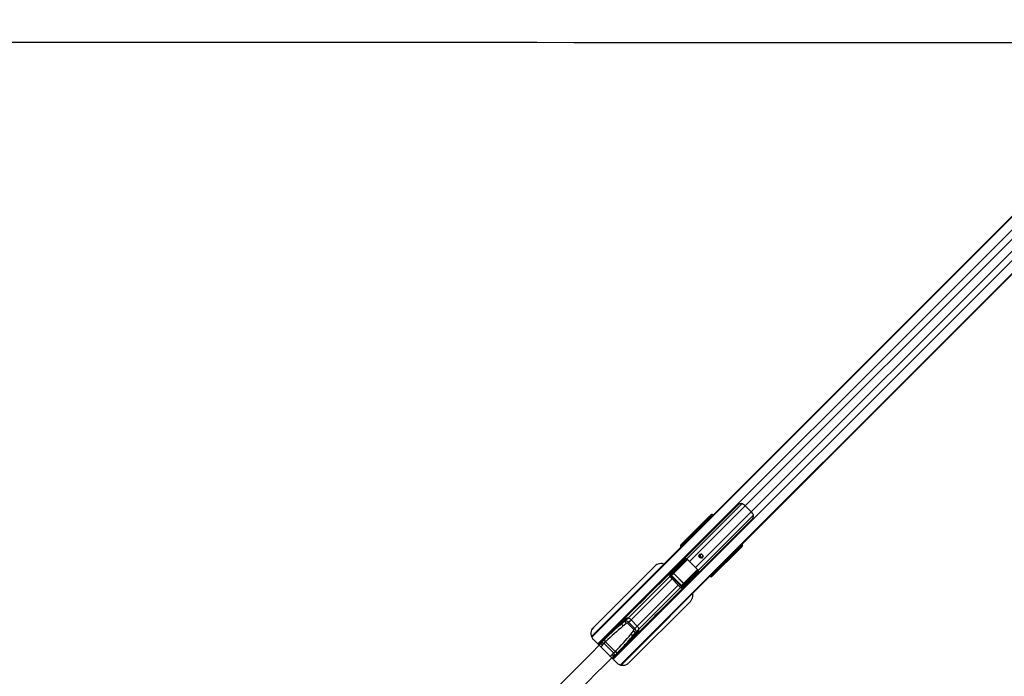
# Model space of a CAD drawing. Header units: millimetres. Extents: x 10 to 13239, y 20 to 10604.
# Tile 61 of 130: x 2469 to 3621, y 6327 to 7095. Entities that reach past the tile are written whole.
import ezdxf

# ---------------------------------------------------------------- set-up
doc = ezdxf.new("R2010")
doc.units = ezdxf.units.MM

msp = doc.modelspace()

# ---------------------------------------------------------------- linework, layer by layer
at = {"color": 8, "linetype": 'Continuous', "lineweight": 25}
for p, q in [((3859.27, 7093.73), (3138.19, 6372.65)), ((3866.66, 7085.85), (3145.42, 6364.61)), ((3884.55, 7067.96), (3163.31, 6346.72)), ((3892.44, 7060.57), (3171.95, 6340.09)), ((3846.38, 7054.64), (3317.83, 6526.09)), ((3853.34, 7047.68), (3324.8, 6519.13)), ((3313.84, 6528.69), (3249.33, 6464.18)), ((3317.83, 6526.09), (3252.65, 6460.92)), ((3324.8, 6519.13), (3259.62, 6453.95)), ((3327.39, 6515.14), (3262.88, 6450.63)), ((3276.13, 6511.37), (3275.36, 6512.05)), ((3276.49, 6512.79), (3277.05, 6512.29)), ((3252.26, 6487.22), (3138.05, 6373.02)), ((3253.23, 6488.47), (3252.55, 6489.29)), ((3252.68, 6489.36), (3253.34, 6488.58)), ((3243.99, 6480.75), (3244.03, 6480.79)), ((3244.16, 6479.86), (3244.39, 6480.1)), ((3244.3, 6479.72), (3244.53, 6479.96)), ((3244.32, 6479.58), (3244.33, 6479.57)), ((3248.13, 6483.36), (3247.53, 6484.07)), ((3247.85, 6484.54), (3247.56, 6484.24)), ((3247.66, 6484.15), (3248.23, 6483.47)), ((3247.95, 6484.75), (3247.98, 6484.79)), ((3248.11, 6483.86), (3248.35, 6484.1)), ((3248.35, 6484.1), (3248.6, 6483.84)), ((3249.13, 6484.37), (3248.87, 6484.62)), ((3249.32, 6485.07), (3249.58, 6484.82)), ((3310.75, 6476.66), (3310.07, 6477.43)), ((3310.99, 6478.35), (3311.49, 6477.79)), ((3234.25, 6447.59), (3250.19, 6463.52)), ((3250.37, 6463.35), (3234.37, 6447.35)), ((3247.55, 6464.33), (3247.06, 6463.68)), ((3285.97, 6453.61), (3172.35, 6339.98)), ((3246.05, 6435.67), (3262.09, 6451.7)), ((3262.24, 6451.5), (3246.29, 6435.55)), ((3283.52, 6450.87), (3283.77, 6450.62)), ((3287.99, 6453.84), (3287.17, 6454.53)), ((3287.28, 6454.64), (3288.07, 6453.98)), ((3229.49, 6443.52), (3180.77, 6394.8)), ((3232.26, 6440.75), (3184.21, 6392.71)), ((3229.46, 6443.55), (3230.4, 6444.49)), ((3262.75, 6450.68), (3262.32, 6450.16)), ((3278.27, 6445.63), (3278.28, 6445.62)), ((3278.66, 6445.83), (3278.42, 6445.59)), ((3278.8, 6445.69), (3278.56, 6445.45)), ((3282.78, 6448.83), (3282.07, 6449.42)), ((3282.17, 6449.53), (3282.85, 6448.96)), ((3282.54, 6449.9), (3282.8, 6449.64)), ((3282.56, 6449.41), (3282.8, 6449.64)), ((3282.95, 6448.86), (3283.24, 6449.15)), ((3283.32, 6450.17), (3283.07, 6450.43)), ((3239.45, 6433.56), (3191.41, 6385.51)), ((3242.22, 6430.79), (3193.5, 6382.07)), ((3242.25, 6430.76), (3243.2, 6431.7)), ((3157.38, 6374.6), (3146.47, 6363.69)), ((3146.66, 6363.38), (3147.74, 6364.46)), ((3150.98, 6363.45), (3148.79, 6361.26)), ((3162.38, 6347.76), (3173.3, 6358.68)), ((3162.15, 6352.27), (3159.96, 6350.09)), ((3162.08, 6347.96), (3163.16, 6349.04))]:
    msp.add_line(p, q, dxfattribs=at)
at = {"color": 7, "linetype": 'Continuous', "lineweight": 25}
for p, q in [((3860.24, 7095.2), (3255.41, 6490.38)), ((3893.91, 7061.54), (3289.47, 6457.1)), ((3895.38, 7062.73), (3297.36, 6464.71)), ((3710.95, 6946.19), (3262.99, 6498.23)), ((3309.43, 6527.34), (3146.06, 6363.98)), ((3324.8, 6519.13), (3317.83, 6526.09)), ((3162.68, 6347.36), (3326.05, 6510.73)), ((3274.3, 6512.37), (3242.52, 6480.59)), ((3243.4, 6481.26), (3274.54, 6512.4)), ((3275.36, 6512.05), (3252.68, 6489.36)), ((3276.46, 6514.18), (3277.09, 6514.65)), ((3277.12, 6513.27), (3276.49, 6512.79)), ((3277.09, 6514.65), (3278.42, 6515.98)), ((3277.18, 6515.04), (3278.42, 6515.98)), ((3262.99, 6498.23), (3260.85, 6496.08)), ((3253.45, 6488.69), (3137.97, 6373.21)), ((3250.3, 6487.71), (3247.95, 6484.75)), ((3250.35, 6487.77), (3247.98, 6484.79)), ((3248.52, 6485.33), (3251.83, 6489.33)), ((3252.53, 6489.32), (3249.21, 6485.31)), ((3250.35, 6487.77), (3250.3, 6487.7)), ((3252.26, 6487.22), (3252.13, 6487.04)), ((3255.41, 6490.38), (3252.26, 6487.22)), ((3253.15, 6487.95), (3255.41, 6490.38)), ((3254.53, 6489.77), (3253.45, 6488.69)), ((3260.85, 6496.08), (3254.53, 6489.77)), ((3242.52, 6480.59), (3243.4, 6481.26)), ((3245.58, 6482.75), (3243.99, 6480.75)), ((3245.61, 6482.79), (3244.03, 6480.79)), ((3244.03, 6480.79), (3244.52, 6481.29)), ((3244.16, 6479.86), (3244.3, 6479.72)), ((3244.3, 6479.72), (3244.39, 6479.63)), ((3244.88, 6480.58), (3244.39, 6480.1)), ((3244.39, 6480.1), (3244.53, 6479.96)), ((3244.52, 6481.29), (3246.79, 6484.02)), ((3244.53, 6479.96), (3245.02, 6480.44)), ((3244.88, 6480.58), (3245.32, 6481.03)), ((3245.02, 6480.44), (3244.88, 6480.58)), ((3245.02, 6480.44), (3245.46, 6480.89)), ((3247.53, 6484.07), (3245.21, 6481.27)), ((3245.32, 6481.03), (3245.46, 6480.89)), ((3247.98, 6484.79), (3248.52, 6485.33)), ((3248.11, 6483.86), (3248.37, 6483.61)), ((3248.87, 6484.62), (3248.35, 6484.1)), ((3249.32, 6485.07), (3248.87, 6484.62)), ((3311.07, 6475.6), (3279.29, 6443.82)), ((3311.1, 6475.84), (3279.96, 6444.7)), ((3288.07, 6453.98), (3310.75, 6476.66)), ((3311.49, 6477.79), (3311.97, 6478.41)), ((3313.35, 6478.39), (3312.88, 6477.76)), ((3314.68, 6479.72), (3313.35, 6478.39)), ((3313.74, 6478.48), (3314.68, 6479.72)), ((3229.59, 6446.55), (3246.56, 6463.47)), ((3247.85, 6463.36), (3230.53, 6446.07)), ((3231.62, 6446.06), (3248.84, 6463.28)), ((3249.08, 6462.82), (3231.86, 6445.6)), ((3247.74, 6463.72), (3248.86, 6463.62)), ((3295.2, 6462.56), (3288.53, 6455.88)), ((3297.36, 6464.71), (3295.2, 6462.56)), ((3212.23, 6455.77), (3140.13, 6383.87)), ((3212.23, 6455.78), (3140.14, 6383.88)), ((3287.45, 6454.8), (3172.56, 6339.92)), ((3212.23, 6455.77), (3212.23, 6455.78)), ((3238.85, 6456.43), (3231.81, 6449.41)), ((3259.62, 6453.95), (3252.65, 6460.92)), ((3283.46, 6449.25), (3286.41, 6451.6)), ((3283.49, 6449.28), (3286.47, 6451.64)), ((3284.01, 6450.51), (3288.02, 6453.82)), ((3288.03, 6453.13), (3284.03, 6449.82)), ((3285.71, 6453.43), (3285.97, 6453.61)), ((3287.05, 6454.69), (3285.97, 6453.61)), ((3286.41, 6451.6), (3286.47, 6451.64)), ((3289.47, 6457.1), (3286.62, 6454.45)), ((3287.31, 6454.94), (3286.99, 6454.65)), ((3286.99, 6454.65), (3287.05, 6454.69)), ((3287.31, 6454.94), (3287.05, 6454.69)), ((3289.47, 6457.1), (3287.31, 6454.94)), ((3288.53, 6455.88), (3287.45, 6454.8)), ((3231.56, 6449.12), (3201.24, 6418.8)), ((3231.58, 6449.15), (3229.38, 6446.32)), ((3229.46, 6443.55), (3242.25, 6430.76)), ((3231.81, 6449.41), (3229.59, 6446.55)), ((3230.4, 6444.49), (3243.2, 6431.7)), ((3231.66, 6444.73), (3231.45, 6444.52)), ((3243.22, 6432.75), (3231.45, 6444.52)), ((3234.22, 6446.86), (3231.66, 6444.73)), ((3231.66, 6444.73), (3243.43, 6432.96)), ((3231.86, 6445.6), (3234.25, 6447.59)), ((3232.29, 6449.89), (3232.13, 6450.05)), ((3232.3, 6449.9), (3232.14, 6450.06)), ((3234.33, 6446.97), (3234.22, 6446.86)), ((3245.56, 6435.52), (3234.22, 6446.86)), ((3234.33, 6446.97), (3245.67, 6435.63)), ((3244.3, 6433.16), (3261.52, 6450.38)), ((3261.99, 6450.14), (3244.77, 6432.92)), ((3244.77, 6431.82), (3262.06, 6449.15)), ((3262.17, 6447.86), (3245.25, 6430.89)), ((3255.13, 6440.15), (3248.11, 6433.11)), ((3278.42, 6445.59), (3278.56, 6445.45)), ((3279.14, 6446.31), (3278.66, 6445.83)), ((3278.66, 6445.83), (3278.8, 6445.69)), ((3278.8, 6445.69), (3279.28, 6446.17)), ((3279.59, 6446.76), (3279.14, 6446.31)), ((3279.28, 6446.17), (3279.14, 6446.31)), ((3279.73, 6446.62), (3279.28, 6446.17)), ((3279.96, 6444.7), (3279.29, 6443.82)), ((3279.46, 6445.29), (3281.45, 6446.87)), ((3279.49, 6445.33), (3279.46, 6445.29)), ((3279.49, 6445.33), (3281.49, 6446.91)), ((3279.99, 6445.82), (3279.49, 6445.33)), ((3279.59, 6446.76), (3279.73, 6446.62)), ((3279.97, 6446.51), (3282.78, 6448.83)), ((3282.73, 6448.09), (3279.99, 6445.82)), ((3281.45, 6446.88), (3281.49, 6446.91)), ((3282.31, 6449.66), (3282.56, 6449.41)), ((3282.8, 6449.64), (3283.32, 6450.17)), ((3283.32, 6450.17), (3283.77, 6450.62)), ((3283.46, 6449.25), (3283.49, 6449.28)), ((3284.03, 6449.82), (3283.49, 6449.28)), ((3217.5, 6402.54), (3247.82, 6432.85)), ((3243.43, 6432.96), (3243.22, 6432.75)), ((3243.43, 6432.96), (3245.56, 6435.52)), ((3246.29, 6435.55), (3244.3, 6433.16)), ((3245.02, 6430.68), (3247.85, 6432.88)), ((3245.25, 6430.89), (3248.11, 6433.11)), ((3245.67, 6435.63), (3245.56, 6435.52)), ((3248.75, 6433.43), (3248.59, 6433.59)), ((3248.76, 6433.44), (3248.6, 6433.6)), ((3193.82, 6411.38), (3173.93, 6391.49)), ((3181.54, 6342.49), (3253.63, 6414.39)), ((3179.85, 6394.61), (3173.29, 6388.06)), ((3177.07, 6391.1), (3180.77, 6394.8)), ((3190.19, 6375.23), (3210.08, 6395.12)), ((3140.13, 6383.87), (3138.41, 6381.4)), ((3140.13, 6383.87), (3140.14, 6383.88)), ((3153.18, 6369.89), (3175.72, 6392.44)), ((3181.4, 6389.9), (3180.27, 6388.76)), ((3187.47, 6381.57), (3180.27, 6388.76)), ((3181.4, 6389.9), (3184.21, 6392.71)), ((3181.4, 6389.9), (3188.6, 6382.7)), ((3184.21, 6392.71), (3191.41, 6385.51)), ((3188.6, 6382.7), (3187.47, 6381.57)), ((3188.6, 6382.7), (3191.41, 6385.51)), ((3189.8, 6378.37), (3193.5, 6382.07)), ((3157.64, 6374.35), (3157.38, 6374.6)), ((3168.59, 6354.47), (3191.14, 6377.02)), ((3193.31, 6381.15), (3186.76, 6374.59)), ((3140.18, 6369.81), (3147.04, 6363.01)), ((3146.66, 6363.38), (3147.74, 6364.46)), ((3147.74, 6364.46), (3149.35, 6366.06)), ((3149.35, 6366.06), (3152.85, 6369.56)), ((3152.73, 6365.2), (3150.98, 6363.45)), ((3150.98, 6363.45), (3150.98, 6363.45)), ((3152.73, 6365.2), (3154.48, 6366.95)), ((3152.73, 6365.19), (3152.73, 6365.2)), ((3163.9, 6354.03), (3152.73, 6365.19)), ((3152.85, 6369.56), (3153.18, 6369.89)), ((3154.8, 6367.28), (3154.48, 6366.95)), ((3154.48, 6366.95), (3154.48, 6366.95)), ((3154.48, 6366.95), (3165.65, 6355.77)), ((3173.3, 6358.68), (3173.05, 6358.94)), ((3161.67, 6348.37), (3167.43, 6342.56)), ((3162.08, 6347.96), (3163.16, 6349.04)), ((3163.9, 6354.02), (3162.15, 6352.28)), ((3162.15, 6352.28), (3162.15, 6352.27)), ((3163.16, 6349.04), (3164.76, 6350.65)), ((3163.9, 6354.02), (3165.65, 6355.77)), ((3163.9, 6354.03), (3163.9, 6354.02)), ((3164.76, 6350.65), (3168.26, 6354.15)), ((3165.98, 6356.1), (3165.65, 6355.77)), ((3165.65, 6355.77), (3165.65, 6355.77)), ((3168.26, 6354.15), (3168.59, 6354.47))]:
    msp.add_line(p, q, dxfattribs=at)
at = {"color": 7, "linetype": 'Continuous', "lineweight": 25, "flags": 128}
for points in [[(3631.17, 7068.05), (3588.34, 7068.07), (3545.51, 7068.09), (3502.67, 7068.11), (3459.84, 7068.13), (3417.01, 7068.16), (3374.18, 7068.18), (3331.34, 7068.2), (3288.51, 7068.22), (3245.68, 7068.24), (3202.85, 7068.26), (3160.01, 7068.28), (3117.18, 7068.3), (3074.35, 7068.32), (3031.52, 7068.35), (2988.68, 7068.37), (2945.85, 7068.39), (2903.02, 7068.41), (2817.35, 7068.46), (2774.52, 7068.48), (2731.69, 7068.5), (2688.86, 7068.52), (2646.02, 7068.55), (2603.19, 7068.57), (2560.36, 7068.59), (2517.53, 7068.62), (2474.69, 7068.64), (2417.36, 7068.67)], [(3274.54, 6512.4), (3274.6, 6512.42), (3274.68, 6512.43), (3274.77, 6512.41), (3274.87, 6512.38), (3274.99, 6512.32), (3275.11, 6512.24), (3275.24, 6512.15), (3275.36, 6512.05)], [(3311.1, 6475.84), (3311.12, 6475.9), (3311.13, 6475.97), (3311.11, 6476.07), (3311.08, 6476.17), (3311.02, 6476.29), (3310.95, 6476.41), (3310.86, 6476.54), (3310.75, 6476.66)], [(3264.35, 6469.18), (3265.12, 6469.69), (3266.04, 6469.84), (3266.98, 6469.63), (3267.78, 6469.08), (3268.33, 6468.28), (3268.54, 6467.34), (3268.39, 6466.42), (3267.89, 6465.65), (3267.11, 6465.15), (3266.19, 6464.99), (3265.26, 6465.2), (3264.45, 6465.75), (3263.9, 6466.56), (3263.69, 6467.49), (3263.85, 6468.41), (3264.35, 6469.18)], [(3197.62, 6415), (3197.92, 6415.32), (3199.35, 6416.81), (3200.51, 6418.04), (3201.24, 6418.8), (3201.43, 6418.96), (3201.05, 6418.51), (3200.14, 6417.54), (3199.52, 6416.9), (3198.83, 6416.19), (3198.08, 6415.45), (3197.3, 6414.7), (3195.8, 6413.27), (3194.58, 6412.11), (3193.82, 6411.38), (3193.82, 6411.38)], [(3210.08, 6395.12), (3210.08, 6395.12), (3210.81, 6395.88), (3211.97, 6397.1), (3213.4, 6398.6), (3214.16, 6399.38), (3214.9, 6400.13), (3215.6, 6400.83), (3216.24, 6401.44), (3217.22, 6402.35), (3217.67, 6402.73), (3217.5, 6402.54), (3217.5, 6402.54)], [(3147.74, 6364.46), (3148, 6364.63), (3148.33, 6364.72), (3148.72, 6364.72), (3149.15, 6364.62), (3149.61, 6364.44), (3150.08, 6364.18), (3150.55, 6363.84), (3150.98, 6363.45)], [(3149.35, 6366.06), (3149.63, 6366.27), (3149.99, 6366.38), (3150.4, 6366.4), (3150.86, 6366.33), (3151.34, 6366.16), (3151.82, 6365.91), (3152.29, 6365.59), (3152.73, 6365.2)], [(3163.16, 6349.04), (3163.33, 6349.3), (3163.42, 6349.63), (3163.42, 6350.02), (3163.33, 6350.45), (3163.14, 6350.91), (3162.88, 6351.38), (3162.55, 6351.84), (3162.15, 6352.28)], [(3164.76, 6350.65), (3164.97, 6350.93), (3165.08, 6351.29), (3165.1, 6351.7), (3165.03, 6352.16), (3164.86, 6352.63), (3164.61, 6353.12), (3164.29, 6353.59), (3163.9, 6354.02)]]:
    msp.add_lwpolyline(points, dxfattribs=at)
at = {"color": 7, "linetype": 'Continuous', "lineweight": 25}
for centre, radius, start, end in [((3301.92, 6510.23), 22.47, 44.91759, 52.14221), ((3277.18, 6513.5), 0.99, 136.75844, 225.56227), ((3277.81, 6513.97), 0.99, 136.76007, 225.56419), ((3308.93, 6503.22), 22.47, 37.85779, 45.08241), ((3248.85, 6484.97), 0.491, 43.88035, 132.65293), ((3250.3, 6487.85), 0.0895, 241.09381, 299.11999), ((3251.79, 6489.4), 0.0808, 245.45764, 301.38616), ((3260.02, 6482.13), 9.29, 135.04346, 146.75765), ((3252.43, 6489.7), 0.393, 284.77508, 307.25774), ((3252.41, 6489.71), 0.434, 288.25376, 308.27208), ((3261.1, 6483.21), 9.29, 135.04217, 146.62305), ((3244.86, 6480.93), 0.49, 43.86663, 132.65941), ((3245.57, 6482.9), 0.119, 231.80452, 292.95561), ((3246.74, 6484.13), 0.111, 233.68096, 294.33975), ((3247.03, 6484.65), 0.667, 310.95846, 322.95031), ((3247.4, 6484.49), 0.433, 288.24212, 308.28372), ((3312.2, 6478.48), 0.99, 224.43773, 313.24156), ((3312.68, 6479.11), 0.99, 224.43581, 313.23993), ((3247.21, 6463.41), 0.306, 119.62362, 153.48444), ((3247.13, 6463.33), 0.729, 2.43196, 32.83244), ((3247.91, 6463.5), 0.96, 347.33487, 7.58687), ((3248.54, 6462.83), 0.546, 358.6258, 56.02918), ((3248.7, 6463.14), 0.505, 320.07889, 71.31531), ((3273.75, 6482.04), 29.85, 219.60436, 225.03697), ((3266.8, 6468.09), 2.52, 147.66887, 302.33113), ((3266.61, 6468.05), 1.64, 79.33206, 228.57552), ((3266.75, 6467.92), 1.64, 221.94071, 10.15171), ((3280.74, 6475.05), 29.85, 224.96303, 230.39564), ((3280.88, 6461.38), 9.29, 303.243, 314.95589), ((3286.55, 6451.6), 0.0895, 150.88001, 208.90619), ((3281.96, 6462.46), 9.29, 303.24235, 314.95654), ((3288.41, 6453.71), 0.434, 141.72792, 161.74624), ((3288.4, 6453.72), 0.393, 142.74226, 165.22492), ((3288.1, 6453.09), 0.0808, 148.61384, 204.54236), ((3229.62, 6445.46), 1.09, 33.92304, 91.26198), ((3231.32, 6445.61), 0.546, 358.65521, 55.99976), ((3234.52, 6447.58), 0.273, 178.68665, 235.96832), ((3261.85, 6449.99), 0.505, 18.68469, 129.92111), ((3261.53, 6449.84), 0.546, 33.97082, 91.3742), ((3262.2, 6449.2), 0.96, 82.41313, 102.66513), ((3262.03, 6448.42), 0.729, 57.16756, 87.56804), ((3262.12, 6448.51), 0.306, 296.51556, 330.37638), ((3279.63, 6446.16), 0.49, 317.34059, 46.13337), ((3281.6, 6446.87), 0.119, 157.04439, 218.19548), ((3282.83, 6448.04), 0.111, 155.66025, 216.31904), ((3283.19, 6448.69), 0.433, 141.71628, 161.75788), ((3283.35, 6448.32), 0.667, 127.04969, 139.04154), ((3283.67, 6450.15), 0.491, 317.34707, 46.11965), ((3244.31, 6432.61), 0.546, 34.00024, 91.34479), ((3244.16, 6430.92), 1.09, 358.73802, 56.07696), ((3246.28, 6435.82), 0.273, 214.03168, 271.31335), ((3182.2, 6383.25), 11.63, 97.06874, 152.80869), ((3181.54, 6386.41), 8.38, 101.65017, 133.95651), ((3183.66, 6378.08), 16.97, 99.81289, 102.99741), ((3179.65, 6389.08), 5.82, 38.48579, 78.9386), ((3178.46, 6389.13), 5.28, 191.75214, 225.58049), ((3182.43, 6392.23), 5.48, 191.98195, 224.47174), ((3181.96, 6383.5), 11.63, 297.19131, 352.93126), ((3187.78, 6380.95), 5.82, 11.0614, 51.51421), ((3176.78, 6384.96), 16.97, 347.00259, 350.18711), ((3157.03, 6374.24), 0.5, 46, 135), ((3187.83, 6379.76), 5.28, 224.41951, 258.24786), ((3190.94, 6383.73), 5.48, 225.52826, 258.01805), ((3185.11, 6382.84), 8.38, 316.04349, 348.34983), ((3156.63, 6370.1), 3.82, 188.1284, 235.71165), ((3156.95, 6370.43), 3.82, 188.12537, 235.71468), ((3172.94, 6358.33), 0.5, 315, 44), ((3168.8, 6357.92), 3.82, 214.28835, 261.8716), ((3169.13, 6358.25), 3.82, 214.28532, 261.87463)]:
    msp.add_arc(centre, radius, start, end, dxfattribs=at)
at = {"color": 8, "linetype": 'Continuous', "lineweight": 25}
for centre, radius, start, end in [((3243.52, 6480.42), 0.841, 40.06439, 97.71497), ((3248.46, 6475.41), 5.87, 134.84775, 138.74862), ((3274.12, 6449.76), 5.87, 311.25138, 315.15225), ((3279.13, 6444.82), 0.841, 352.28503, 49.93561)]:
    msp.add_arc(centre, radius, start, end, dxfattribs=at)
at = {"color": 7, "linetype": 'Continuous', "lineweight": 25}
for centre, major_axis, ratio, start_param, end_param in [((3275.18, 6513.04), (2.16, 2.09), 0.0437882, 0.3479035, 1.9434496), ((3275.12, 6512.84), (1.44, 1.39), 0.0437882, 0.3479035, 1.9434496), ((3275.82, 6512.13), (0.785, 0.639), 0.2458274, 0.3842961, 1.9798422), ((3280.51, 6513.83), (2.12, -2.12), 0.3332373, 2.0395283, 3.0955894), ((3319.56, 6441.67), (110.67, 110.67), 0.511129, 1.5707963, 1.6406095), ((3222.62, 6459.06), (35.61, 37.02), 0.0006506, 5.6003362, 5.6701701), ((3222.8, 6458.89), (35.43, 37.2), 0.0008553, 5.602064, 5.6718979), ((3252.94, 6487.85), (0.84, 0.881), 0.0657772, 2.7953568, 4.8928546), ((3253.14, 6489.58), (0.884, -0.884), 0.5038084, 4.5118264, 4.5378561), ((3253.3, 6489.74), (0.707, -0.707), 0.7189668, 4.5118264, 4.5378561), ((3317.41, 6439.52), (110.67, 110.67), 0.511129, 1.5707963, 1.6398026), ((3244.03, 6479.24), (1.85, -0.87), 0.9070391, 2.8257495, 4.3977018), ((3244.85, 6479.87), (1.64, -1.17), 0.9315113, 2.9882024, 4.5601547), ((3244.56, 6480.27), (0.53, -0.53), 0.3269351, 3.1764992, 4.712389), ((3245.06, 6480.77), (0.53, -0.53), 0.3488464, 3.1764992, 4.712389), ((3245.39, 6481.1), (0.177, -0.177), 0.3707577, 3.1764992, 4.712389), ((3222.62, 6459.06), (35.61, 37.02), 0.0006506, 5.4092933, 5.4534424), ((3222.8, 6458.89), (35.43, 37.2), 0.0008553, 5.4110211, 5.4551702), ((3247.04, 6483.55), (0.412, 0.606), 0.6786266, 6.0573882, 6.2513889), ((3247.01, 6483.45), (0.53, 0.807), 0.7739721, 6.0541192, 6.2481199), ((3248.52, 6484.27), (0.53, -0.53), 0.3269351, 3.1764992, 4.712389), ((3249.06, 6484.81), (0.53, -0.53), 0.3488464, 3.1764992, 4.712389), ((3249.39, 6485.14), (0.177, -0.177), 0.3707577, 3.1764992, 4.712389), ((3310.83, 6477.12), (0.639, 0.785), 0.2458274, 4.3033431, 5.8988892), ((3311.74, 6476.47), (2.09, 2.16), 0.0437882, 4.3397357, 5.9352818), ((3311.55, 6476.42), (1.39, 1.44), 0.0437882, 4.3397357, 5.9352818), ((3312.53, 6481.81), (-2.12, 2.12), 0.3332373, 3.1875959, 4.243657), ((3229.14, 6448.03), (95.89, 95.53), 0.0067116, 4.8071533, 4.8854516), ((3247.38, 6459.64), (2.88, 2.88), 0.8216782, 0.4800861, 0.7564561), ((3278.88, 6486.56), (41.6, 33.9), 0.0110023, 2.3209117, 2.3601149), ((3238.63, 6519.13), (111.12, 111.12), 0.5090905, 4.6425758, 4.712389), ((3240.79, 6521.28), (111.12, 111.12), 0.5090905, 4.6425758, 4.712389), ((3285.26, 6480.18), (33.9, 41.6), 0.0110023, 3.9230704, 3.9622736), ((3286.52, 6454.24), (0.881, 0.84), 0.0657772, 1.3924264, 3.4878285), ((3257.59, 6424.1), (37.2, 35.43), 0.0008553, 0.6112874, 0.6811213), ((3257.76, 6423.92), (37.02, 35.61), 0.0006506, 0.6130152, 0.6828491), ((3288.28, 6454.44), (0.884, -0.884), 0.5038084, 4.8869219, 4.9129515), ((3288.44, 6454.6), (0.707, -0.707), 0.7189668, 4.8869219, 4.9129515), ((3230.97, 6445.1), (1.4, 1.6), 0.940187, 1.4833581, 3.0822599), ((3231.21, 6445.34), (0.754, 0.894), 0.8546341, 1.4700146, 3.0689164), ((3232.36, 6445.38), (0.943, 0.827), 0.7970868, 1.6523835, 3.1934975), ((3232.24, 6445.26), (0.597, 0.518), 0.6325845, 1.6535383, 3.1946523), ((3233.18, 6447.95), (1.51, 1.79), 0.8546341, 1.4700146, 1.6186044), ((3234.61, 6447.24), (0.405, 0.365), 0.9161681, 1.6423505, 3.1834644), ((3234.56, 6447.18), (0.236, 0.207), 0.7970868, 1.6523835, 3.1934975), ((3246.74, 6430.44), (95.53, 95.89), 0.0067116, 1.397756, 1.476032), ((3258.34, 6448.68), (2.88, 2.88), 0.8216782, 5.5267292, 5.8030992), ((3277.94, 6445.33), (-0.87, 1.85), 0.9070391, 1.8854835, 3.4574358), ((3278.57, 6446.15), (-1.17, 1.64), 0.9315113, 1.7230307, 3.294983), ((3278.97, 6445.86), (0.53, -0.53), 0.3269351, 4.712389, 6.2482787), ((3279.47, 6446.36), (0.53, -0.53), 0.3488464, 4.712389, 6.2482787), ((3279.8, 6446.69), (0.177, -0.177), 0.3707577, 4.712389, 6.2482787), ((3257.59, 6424.1), (37.2, 35.43), 0.0008553, 0.8280151, 0.8721642), ((3257.76, 6423.92), (37.02, 35.61), 0.0006506, 0.8297429, 0.873892), ((3282.25, 6448.34), (0.606, 0.412), 0.6786266, 0.0317964, 0.2257971), ((3282.97, 6449.82), (0.53, -0.53), 0.3269351, 4.712389, 6.2482787), ((3282.15, 6448.31), (0.807, 0.53), 0.7739721, 0.0350654, 0.2290661), ((3283.51, 6450.36), (0.53, -0.53), 0.3488464, 4.712389, 6.2482787), ((3283.84, 6450.69), (0.177, -0.177), 0.3707577, 4.712389, 6.2482787), ((3243.81, 6432.27), (1.6, 1.4), 0.940187, 3.2009254, 4.7998272), ((3244.04, 6432.51), (0.894, 0.754), 0.8546341, 3.2142689, 4.8131707), ((3244.08, 6433.65), (0.827, 0.943), 0.7970868, 3.0896878, 4.6308018), ((3243.97, 6433.54), (0.518, 0.597), 0.6325845, 3.088533, 4.629647), ((3245.94, 6435.91), (0.365, 0.405), 0.9161681, 3.0997209, 4.6408349), ((3245.88, 6435.85), (0.207, 0.236), 0.7970868, 3.0896878, 4.6308018), ((3246.65, 6434.48), (1.79, 1.51), 0.8546341, 4.6645809, 4.8131707), ((3209.74, 6313.32), (103.57, 103.57), 0.5461891, 1.4521874, 1.5707963), ((3209.25, 6312.83), (102.93, 102.93), 0.5289703, 1.3849003, 1.5707963), ((3225.34, 6280.52), (150.12, 150.12), 0.5408496, 1.3617427, 1.3849003), ((3224.85, 6280.02), (149.48, 149.48), 0.5289703, 1.3617427, 1.3849003), ((3179.43, 6387.92), (2.83, -2.83), 0.6985117, 1.5707963, 2.932539), ((3178.93, 6387.43), (1.34, 1.34), 0.5289703, 0, 1.3617427), ((3186.62, 6380.73), (2.83, -2.83), 0.6985117, 0.2090536, 1.5707963), ((3111.53, 6410.55), (102.93, 102.93), 0.5289703, 4.712389, 4.898285), ((3078.72, 6426.15), (149.48, 149.48), 0.5289703, 4.898285, 4.9214426), ((3079.22, 6426.64), (150.12, 150.12), 0.5408496, 4.898285, 4.9214426), ((3186.13, 6380.23), (1.34, 1.34), 0.5289703, 4.9214426, 6.2831853), ((3112.02, 6411.04), (103.57, 103.57), 0.5461891, 4.712389, 4.83086)]:
    msp.add_ellipse(centre, major_axis=major_axis, ratio=ratio, start_param=start_param, end_param=end_param, dxfattribs=at)
at = {"color": 8, "linetype": 'Continuous', "lineweight": 25}
for centre, major_axis, ratio, start_param, end_param in [((3279.17, 6512.5), (-2.12, 2.12), 0.3331675, 5.1803865, 6.2373197), ((3278.51, 6511.83), (1.41, -1.41), 0.3332373, 2.3137493, 3.0955894), ((3244.98, 6480.24), (0.923, -0.434), 0.9070391, 4.0751234, 4.3977018), ((3245.53, 6480.96), (0.177, -0.177), 0.3707577, 4.712389, 5.266749), ((3310.53, 6479.8), (-1.41, 1.41), 0.3332373, 3.1875959, 3.969436), ((3311.2, 6480.47), (2.12, -2.12), 0.3331675, 0.0458656, 1.1027988), ((3237.97, 6453.25), (14.06, 17.25), 0.0111298, 5.3559205, 5.4159218), ((3251.95, 6439.27), (17.25, 14.06), 0.0111298, 0.8672635, 0.9272648), ((3278.94, 6446.28), (-0.434, 0.923), 0.9070391, 1.8854835, 2.4340304), ((3279.66, 6446.83), (0.177, -0.177), 0.3707577, 4.158029, 4.712389), ((3209.74, 6313.32), (103.57, 103.57), 0.5461891, 1.3849003, 1.4521874), ((3112.02, 6411.04), (103.57, 103.57), 0.5461891, 4.83086, 4.898285)]:
    msp.add_ellipse(centre, major_axis=major_axis, ratio=ratio, start_param=start_param, end_param=end_param, dxfattribs=at)
at = {"color": 7, "linetype": 'Continuous', "lineweight": 25}
for points, knots in [([(3315.71, 6527.97), (3315.3, 6528.22), (3314.48, 6528.71), (3312.96, 6528.86), (3311.58, 6528.62), (3310.46, 6528.13), (3309.81, 6527.7), (3309.52, 6527.43), (3309.43, 6527.34)], [0, 0, 0, 0, 0.21292684, 0.42460684, 0.67676902, 0.83003001, 0.94448824, 1, 1, 1, 1]), ([(3326.05, 6510.73), (3326.22, 6510.92), (3326.61, 6511.37), (3327.17, 6512.44), (3327.54, 6513.86), (3327.51, 6515.55), (3326.95, 6516.53), (3326.67, 6517.01)], [0, 0, 0, 0, 0.10962305, 0.25673225, 0.49978733, 0.75517525, 1, 1, 1, 1]), ([(3251.76, 6489.33), (3251.8, 6489.37), (3251.88, 6489.44), (3252.01, 6489.53), (3252.16, 6489.59), (3252.32, 6489.6), (3252.44, 6489.56), (3252.56, 6489.5), (3252.62, 6489.44), (3252.66, 6489.39)], [0, 0, 0, 0, 0.1677448, 0.3094259, 0.4421175, 0.5973792, 0.7692473, 0.800222, 1, 1, 1, 1]), ([(3252.53, 6489.32), (3252.49, 6489.36), (3252.41, 6489.45), (3252.27, 6489.51), (3252.14, 6489.52), (3252.06, 6489.5), (3252, 6489.47), (3251.96, 6489.45), (3251.9, 6489.4), (3251.86, 6489.36), (3251.83, 6489.33)], [0, 0, 0, 0, 0.21583621, 0.42893501, 0.58019146, 0.68620124, 0.70103687, 0.813415, 0.83197076, 1, 1, 1, 1]), ([(3243.99, 6480.75), (3243.96, 6480.7), (3243.89, 6480.59), (3243.87, 6480.43), (3243.89, 6480.28), (3243.95, 6480.13), (3244.04, 6479.99), (3244.12, 6479.9), (3244.16, 6479.86)], [0, 0, 0, 0, 0.1998284, 0.3510584, 0.4935485, 0.6444344, 0.8490447, 1, 1, 1, 1]), ([(3246.68, 6484.04), (3246.72, 6484.08), (3246.81, 6484.16), (3246.97, 6484.27), (3247.17, 6484.34), (3247.38, 6484.34), (3247.5, 6484.28), (3247.56, 6484.24)], [0, 0, 0, 0, 0.189703, 0.3880055, 0.5975551, 0.8043904, 1, 1, 1, 1]), ([(3247.46, 6484.14), (3247.42, 6484.17), (3247.34, 6484.22), (3247.23, 6484.24), (3247.13, 6484.23), (3247.07, 6484.22), (3246.98, 6484.18), (3246.88, 6484.12), (3246.82, 6484.06), (3246.79, 6484.02)], [0, 0, 0, 0, 0.2040188, 0.3683579, 0.4089608, 0.5625717, 0.608527, 0.802719, 1, 1, 1, 1]), ([(3247.95, 6484.75), (3247.91, 6484.7), (3247.85, 6484.59), (3247.83, 6484.43), (3247.85, 6484.28), (3247.9, 6484.13), (3247.99, 6483.99), (3248.08, 6483.9), (3248.11, 6483.86)], [0, 0, 0, 0, 0.1998428, 0.3511155, 0.4935383, 0.6444595, 0.8490313, 1, 1, 1, 1]), ([(3249.33, 6464.18), (3249.17, 6464.24), (3248.8, 6464.4), (3248.01, 6464.46), (3246.94, 6464.27), (3245.93, 6463.74), (3245.32, 6463.24), (3245.11, 6463.03), (3245.11, 6463.02)], [0, 0, 0, 0, 0.1251331, 0.2780433, 0.4928365, 0.8046377, 0.9973289, 1, 1, 1, 1]), ([(3246.56, 6463.47), (3246.56, 6463.47), (3246.61, 6463.52), (3246.76, 6463.63), (3246.95, 6463.66), (3247.06, 6463.68)], [0, 0, 0, 0, 0.0107672, 0.4231691, 1, 1, 1, 1]), ([(3246.56, 6463.47), (3246.56, 6463.47), (3246.59, 6463.5), (3246.7, 6463.56), (3246.85, 6463.56), (3246.94, 6463.55)], [0, 0, 0, 0, 0.0107707, 0.4230971, 1, 1, 1, 1]), ([(3247.85, 6463.36), (3247.72, 6463.39), (3247.53, 6463.44), (3247.28, 6463.49), (3247.1, 6463.52), (3246.99, 6463.54), (3246.94, 6463.55)], [0, 0, 0, 0, 0.425555, 0.5656596, 0.7944819, 1, 1, 1, 1]), ([(3247.06, 6463.68), (3247.1, 6463.68), (3247.18, 6463.69), (3247.41, 6463.7), (3247.6, 6463.71), (3247.74, 6463.72)], [0, 0, 0, 0, 0.184181, 0.4071979, 1, 1, 1, 1]), ([(3250.75, 6463.01), (3250.43, 6463.34), (3249.98, 6463.81), (3249.47, 6464.1), (3249.33, 6464.18)], [0, 0, 0, 0, 0.7198592, 1, 1, 1, 1]), ([(3222.72, 6457.96), (3222.03, 6458.22), (3220.34, 6458.84), (3217.42, 6458.66), (3214.47, 6457.67), (3212.97, 6456.4), (3212.23, 6455.78)], [0, 0, 0, 0, 0.1934938, 0.4701463, 0.7417983, 1, 1, 1, 1]), ([(3222.71, 6457.95), (3222.02, 6458.21), (3220.33, 6458.83), (3217.41, 6458.64), (3214.46, 6457.66), (3212.96, 6456.39), (3212.23, 6455.77)], [0, 0, 0, 0, 0.193119, 0.4698999, 0.7416781, 1, 1, 1, 1]), ([(3262.88, 6450.63), (3262.65, 6450.99), (3262.33, 6451.5), (3261.85, 6451.93), (3261.71, 6452.05)], [0, 0, 0, 0, 0.7201311, 1, 1, 1, 1]), ([(3288.03, 6453.13), (3288.06, 6453.16), (3288.11, 6453.21), (3288.17, 6453.29), (3288.2, 6453.36), (3288.21, 6453.4), (3288.22, 6453.48), (3288.21, 6453.57), (3288.15, 6453.7), (3288.08, 6453.78), (3288.03, 6453.82), (3288.02, 6453.82)], [0, 0, 0, 0, 0.16555139, 0.28359366, 0.31493456, 0.41352201, 0.43341164, 0.59289969, 0.76047076, 0.96518896, 1, 1, 1, 1]), ([(3288.09, 6453.96), (3288.1, 6453.95), (3288.16, 6453.91), (3288.24, 6453.8), (3288.3, 6453.64), (3288.3, 6453.48), (3288.24, 6453.32), (3288.15, 6453.18), (3288.07, 6453.1), (3288.03, 6453.06)], [0, 0, 0, 0, 0.0323747, 0.2220528, 0.3811734, 0.5433686, 0.6727883, 0.8347238, 1, 1, 1, 1]), ([(3261.72, 6446.41), (3261.73, 6446.41), (3261.94, 6446.62), (3262.45, 6447.22), (3262.97, 6448.24), (3263.16, 6449.31), (3263.1, 6450.1), (3262.95, 6450.46), (3262.88, 6450.63)], [0, 0, 0, 0, 0.0026711, 0.1953623, 0.5071635, 0.7219567, 0.8748669, 1, 1, 1, 1]), ([(3262.25, 6448.23), (3262.24, 6448.29), (3262.23, 6448.4), (3262.18, 6448.67), (3262.12, 6448.93), (3262.07, 6449.11), (3262.06, 6449.15)], [0, 0, 0, 0, 0.2055451, 0.4343975, 0.8552683, 1, 1, 1, 1]), ([(3262.17, 6447.86), (3262.18, 6447.86), (3262.22, 6447.91), (3262.33, 6448.06), (3262.36, 6448.25), (3262.38, 6448.36)], [0, 0, 0, 0, 0.0107682, 0.4125327, 1, 1, 1, 1]), ([(3262.17, 6447.86), (3262.18, 6447.86), (3262.21, 6447.89), (3262.27, 6448), (3262.26, 6448.15), (3262.25, 6448.23)], [0, 0, 0, 0, 0.0107716, 0.4125656, 1, 1, 1, 1]), ([(3262.32, 6450.16), (3262.36, 6449.95), (3262.44, 6449.58), (3262.43, 6449.21), (3262.42, 6449.04)], [0, 0, 0, 0, 0.544714, 1, 1, 1, 1]), ([(3262.42, 6449.04), (3262.41, 6448.9), (3262.4, 6448.71), (3262.39, 6448.48), (3262.38, 6448.39), (3262.38, 6448.36)], [0, 0, 0, 0, 0.5928021, 0.815819, 1, 1, 1, 1]), ([(3278.34, 6445.7), (3278.35, 6445.68), (3278.37, 6445.64), (3278.41, 6445.61), (3278.42, 6445.59)], [0, 0, 0, 0, 0.4771301, 1, 1, 1, 1]), ([(3278.56, 6445.45), (3278.6, 6445.42), (3278.71, 6445.32), (3278.88, 6445.22), (3279.09, 6445.17), (3279.29, 6445.19), (3279.4, 6445.25), (3279.46, 6445.29)], [0, 0, 0, 0, 0.1521084, 0.4191058, 0.6235908, 0.7983903, 1, 1, 1, 1]), ([(3282.56, 6449.41), (3282.6, 6449.37), (3282.71, 6449.28), (3282.88, 6449.17), (3283.09, 6449.12), (3283.29, 6449.14), (3283.4, 6449.21), (3283.46, 6449.25)], [0, 0, 0, 0, 0.1521038, 0.419073, 0.6235773, 0.7983458, 1, 1, 1, 1]), ([(3282.73, 6448.09), (3282.77, 6448.13), (3282.84, 6448.2), (3282.92, 6448.35), (3282.94, 6448.49), (3282.92, 6448.64), (3282.87, 6448.72), (3282.84, 6448.76)], [0, 0, 0, 0, 0.2617141, 0.4547682, 0.6342326, 0.8078344, 1, 1, 1, 1]), ([(3282.95, 6448.86), (3282.98, 6448.8), (3283.03, 6448.7), (3283.04, 6448.51), (3283, 6448.33), (3282.89, 6448.14), (3282.79, 6448.03), (3282.74, 6447.97)], [0, 0, 0, 0, 0.1837112, 0.3577473, 0.5458968, 0.746184, 1, 1, 1, 1]), ([(3253.63, 6414.39), (3254.32, 6415.22), (3255.71, 6416.88), (3256.57, 6420.07), (3256.71, 6422.45), (3256.3, 6423.53), (3256.27, 6423.63)], [0, 0, 0, 0, 0.3276563, 0.6559713, 0.9699596, 1, 1, 1, 1]), ([(3255.38, 6416.82), (3255.42, 6416.87), (3256.1, 6417.79), (3256.51, 6420.09), (3256.7, 6422.43), (3256.29, 6423.52), (3256.26, 6423.62)], [0, 0, 0, 0, 0.03073816, 0.50366708, 0.95597096, 1, 1, 1, 1]), ([(3140.14, 6383.88), (3139.39, 6382.96), (3137.91, 6381.13), (3137.07, 6377.68), (3137.33, 6374.71), (3138.21, 6372.45), (3139.1, 6370.98), (3139.85, 6370.17), (3140.18, 6369.81)], [0, 0, 0, 0, 0.2221298, 0.4438675, 0.6751184, 0.792237, 0.909317, 1, 1, 1, 1]), ([(3147.04, 6363.01), (3148.51, 6361.54), (3151.51, 6358.56), (3155.53, 6354.54), (3158.94, 6351.12), (3160.76, 6349.29), (3161.67, 6348.37)], [0, 0, 0, 0, 0.3052572, 0.6193667, 0.8086602, 1, 1, 1, 1]), ([(3167.43, 6342.56), (3168.35, 6341.81), (3170.18, 6340.32), (3173.62, 6339.45), (3176.58, 6339.67), (3178.84, 6340.52), (3180.34, 6341.39), (3181.17, 6342.15), (3181.54, 6342.49)], [0, 0, 0, 0, 0.2202761, 0.4401317, 0.6705499, 0.7881798, 0.9057784, 1, 1, 1, 1])]:
    msp.add_open_spline(points, degree=3, knots=knots, dxfattribs=at)
at = {"color": 8, "linetype": 'Continuous', "lineweight": 25}
for points, knots in [([(3249.98, 6487.31), (3250, 6487.37), (3250.06, 6487.54), (3250.18, 6487.68), (3250.26, 6487.77)], [0, 0, 0, 0, 0.4026011, 1, 1, 1, 1]), ([(3245.17, 6482.24), (3245.2, 6482.34), (3245.27, 6482.54), (3245.42, 6482.72), (3245.49, 6482.81)], [0, 0, 0, 0, 0.4952204, 1, 1, 1, 1]), ([(3248.86, 6463.62), (3248.96, 6463.7), (3249.15, 6463.86), (3249.35, 6464.02), (3249.45, 6464.1)], [0, 0, 0, 0, 0.4925595, 1, 1, 1, 1]), ([(3286.47, 6451.56), (3286.44, 6451.54), (3286.31, 6451.42), (3286.15, 6451.3), (3286, 6451.25), (3285.97, 6451.25)], [0, 0, 0, 0, 0.16020952, 0.84471607, 1, 1, 1, 1]), ([(3262.38, 6448.36), (3262.53, 6448.47), (3262.75, 6448.63), (3262.96, 6448.8), (3263.03, 6448.85)], [0, 0, 0, 0, 0.6751454, 1, 1, 1, 1]), ([(3281.51, 6446.79), (3281.48, 6446.77), (3281.35, 6446.65), (3281.17, 6446.52), (3280.98, 6446.48), (3280.93, 6446.46)], [0, 0, 0, 0, 0.1380925, 0.7551631, 1, 1, 1, 1]), ([(2701.02, 5914.77), (2751.27, 5965.48), (2899.6, 6115.14), (3048.55, 6264.35), (3147.04, 6363.01)], [0, 0, 0, 0, 0.3387683, 1, 1, 1, 1]), ([(3161.67, 6348.37), (3063.01, 6249.89), (2913.76, 6100.91), (2764.05, 5952.55), (2713.31, 5902.26)], [0, 0, 0, 0, 0.6610552, 1, 1, 1, 1])]:
    msp.add_open_spline(points, degree=3, knots=knots, dxfattribs=at)

doc.saveas('drawing.dxf')
